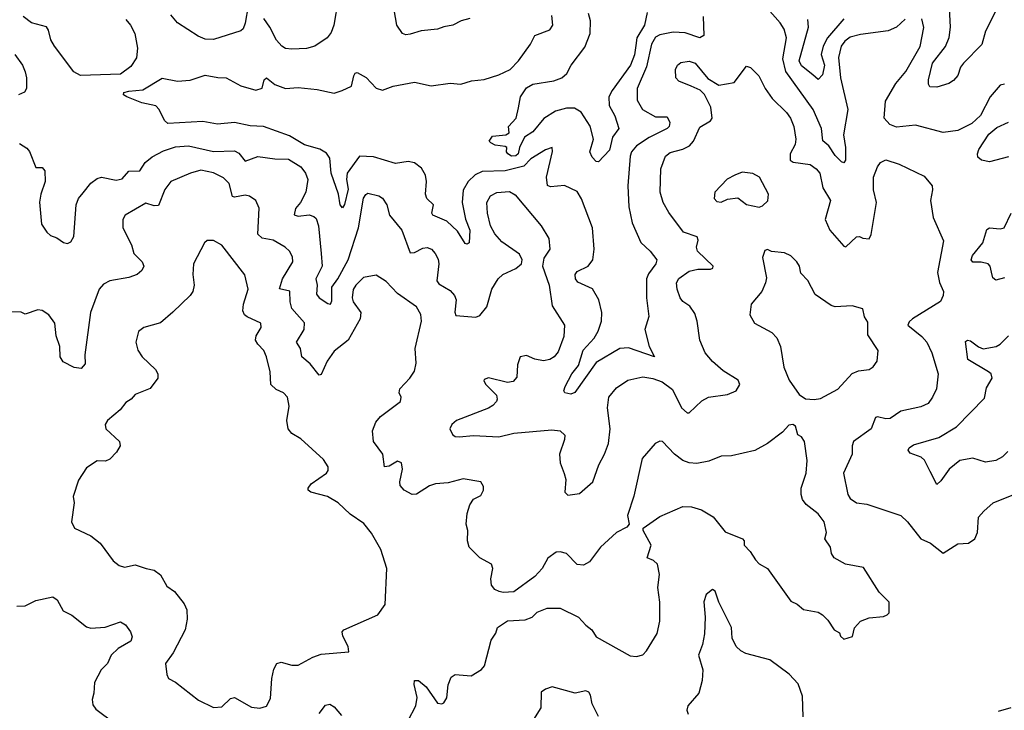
# Model space of a CAD drawing. Extents: x 2143765 to 2212931, y 878955 to 1017455.
# Tile 202 of 256: x 2149249 to 2153904, y 981234 to 984500. Entities that reach past the tile are written whole.
import ezdxf

# ---------------------------------------------------------------- set-up
doc = ezdxf.new("R2010")
doc.units = 0

msp = doc.modelspace()

# ---------------------------------------------------------------- linework, layer by layer
at = {"layer": '0CON20XD'}
for points in [[(2153435, 984501.9), (2153395.2, 984464.8), (2153355, 984447.6), (2153225, 984430.7), (2153175, 984417.6), (2153150.8, 984399.2), (2153132.4, 984375), (2153121, 984321), (2153129.7, 984225), (2153163.9, 984075), (2153144.8, 983955), (2153154, 983895), (2153154, 983836), (2153145, 983823.8), (2153135, 983828), (2153105, 983858.5), (2153075, 983903.1), (2153047.1, 983927.1), (2153039.7, 983985), (2153001.4, 984075), (2152870.9, 984255), (2152858, 984315), (2152875.3, 984415), (2152863.4, 984455), (2152845.3, 984485), (2152725, 984622.9)], [(2150329.4, 984565), (2150315, 984483.3), (2150305, 984456.7), (2150295, 984448), (2150165, 984406.9), (2150125, 984408.1), (2150092.6, 984422.6), (2149995.4, 984485.4), (2149963.7, 984523.7)], [(2150754.2, 984595), (2150734.4, 984475), (2150721.1, 984438.9), (2150702.5, 984415), (2150645, 984375.6), (2150605, 984364.5), (2150535, 984360.9), (2150505, 984364.5), (2150487.5, 984375), (2150462.7, 984402.7), (2150432.1, 984465), (2150403.6, 984505)], [(2151377.5, 984505), (2151335.7, 984494.3), (2151297.5, 984475), (2151255, 984465.6), (2151225, 984455.6), (2151147.7, 984447.7), (2151095, 984431.4), (2151075, 984428.6), (2151058.8, 984435), (2151031.4, 984475), (2151013, 984583)], [(2153861.4, 984535), (2153815, 984446.2), (2153797.7, 984382.3), (2153711.2, 984295), (2153697.9, 984275), (2153684.6, 984235.4), (2153665, 984212.5), (2153641.7, 984198.3), (2153585, 984181.4), (2153553.1, 984183.1), (2153546, 984195), (2153545.8, 984215), (2153565, 984293.8), (2153626.6, 984373.4), (2153644.5, 984415.5), (2153649.8, 984465), (2153644.8, 984554.8)], [(2149750.8, 984500.8), (2149772, 984475), (2149792.4, 984435), (2149806, 984365), (2149800.4, 984319.6), (2149775, 984279.2), (2149725, 984242.8), (2149536.4, 984236.4), (2149505, 984253.8), (2149413.5, 984375), (2149396.2, 984405), (2149385, 984450), (2149375, 984466), (2149305, 984485.6), (2149265, 984516)], [(2152480.9, 984515), (2152484.2, 984425), (2152465, 984414.6), (2152395, 984438), (2152338.3, 984441.7), (2152275, 984428.9), (2152255, 984417.1), (2152235.6, 984384.4), (2152212.3, 984277.7), (2152168, 984175), (2152168.9, 984118.9), (2152193.3, 984075), (2152255, 984040.9), (2152310.9, 984040.9), (2152323.7, 984013.7), (2152320.4, 983995), (2152310.5, 983985), (2152225, 983943.2), (2152165, 983903.8), (2152141.8, 983875), (2152134.6, 983855), (2152123.6, 983713.6), (2152129.6, 983615), (2152145, 983540), (2152185.9, 983445.9), (2152230.6, 983405), (2152261.4, 983365), (2152256.7, 983345), (2152221.5, 983298.5), (2152213.1, 983275), (2152212.9, 983185), (2152224.3, 983095.7), (2152204.3, 983035), (2152224.5, 982954.5), (2152250, 982905), (2152127.6, 982947.6), (2152086.2, 982945), (2151975, 982879.2), (2151873.3, 982736.7), (2151855, 982729.4), (2151825.8, 982735.8), (2151822, 982745), (2151828.1, 982765), (2151859.2, 982825), (2151890.9, 982865), (2151912.6, 982937.4), (2151965.7, 982994.3), (2151983.6, 983026.4), (2151999.2, 983075), (2152001.2, 983115), (2151986.9, 983175), (2151956.7, 983226.7), (2151888.4, 983258.4), (2151877.5, 983275), (2151874.6, 983295), (2151885, 983309.6), (2151936.4, 983335), (2151958.6, 983365), (2151965.2, 983414.8), (2151956.7, 983515), (2151905, 983652.9), (2151885, 983686.9), (2151825, 983716.4), (2151758.9, 983708.9), (2151745, 983716), (2151739.1, 983755), (2151767.5, 983877.5), (2151766.1, 983896.1), (2151735, 983884.4), (2151665, 983842.4), (2151633.2, 983806.8), (2151545, 983785.5), (2151435, 983781.6), (2151403.1, 983766.9), (2151369.6, 983735), (2151345.6, 983694.4), (2151340.7, 983635), (2151356, 983556), (2151377.6, 983505), (2151373.8, 983445), (2151365, 983438), (2151355, 983441.2), (2151319.5, 983499.5), (2151267.7, 983547.7), (2151202.5, 983575), (2151198.1, 983585), (2151205.6, 983625), (2151174.1, 983654.1), (2151167.1, 983675), (2151172.7, 983735), (2151167.8, 983765), (2151148.3, 983798.3), (2151115, 983822.9), (2151085, 983829.7), (2151025, 983819.3), (2150921.1, 983851.1), (2150855, 983854.2), (2150797.9, 983775), (2150794.7, 983745), (2150801.8, 983698.2), (2150785, 983626.7), (2150775, 983610), (2150763.8, 983625), (2150755.7, 983675), (2150721, 983775), (2150714.8, 983844.8), (2150699.1, 983869.1), (2150668.5, 983888.5), (2150595, 983908.4), (2150525, 983951.2), (2150400.8, 983995), (2150338.7, 983998.7), (2150265, 984013.2), (2150184.5, 984005.5), (2150115, 984018.5), (2149949.7, 984009.7), (2149932.7, 984022.7), (2149908.8, 984075), (2149892.1, 984092.1), (2149826.4, 984106.4), (2149754.7, 984134.7), (2149739.4, 984145), (2149741.5, 984155), (2149765, 984162.7), (2149831.4, 984168.6), (2149923, 984223), (2149995, 984208.8), (2150055, 984214.5), (2150125, 984237.9), (2150185, 984226.4), (2150225, 984225.5), (2150295, 984187.1), (2150365, 984167.1), (2150395, 984176.2), (2150405, 984216.2), (2150415, 984225.6), (2150455, 984194.4), (2150505, 984174.4), (2150565, 984179.2), (2150655, 984170), (2150735, 984153.3), (2150773.8, 984165), (2150817.5, 984185), (2150828, 984235), (2150835, 984247.5), (2150845, 984250), (2150886.7, 984226.7), (2150935, 984176), (2150965, 984166.2), (2151014.4, 984185.6), (2151115, 984204.3), (2151195, 984186.7), (2151285, 984199.5), (2151335, 984195.6), (2151385, 984210.5), (2151445, 984216.7), (2151515, 984239.4), (2151567.5, 984265), (2151608.1, 984305), (2151664.3, 984385), (2151684, 984425), (2151755, 984452.5), (2151770, 984475), (2151765, 984520)], [(2152216.1, 984533.9), (2152203, 984475), (2152166.9, 984415), (2152161.4, 984378.6), (2152156.6, 984333.4), (2152136.8, 984285), (2152050, 984165), (2152034.6, 984135), (2152036.2, 984095), (2152062.5, 984045), (2152081.2, 983985), (2152051.9, 983945), (2152037.3, 983882.7), (2151985, 983827.5), (2151975, 983828.8), (2151955, 983849.2), (2151944.6, 983875), (2151961.4, 983935), (2151946.2, 983996.2), (2151903, 984063), (2151871.7, 984081.8), (2151835, 984081.4), (2151782.6, 984067.4), (2151726.8, 984033.2), (2151675, 983970), (2151635, 983944), (2151611.9, 983895), (2151605.4, 983865), (2151595, 983856), (2151575, 983854.4), (2151557.5, 983865), (2151550, 983875), (2151552.5, 983895), (2151545, 983900), (2151497, 983907), (2151477, 983917), (2151468.8, 983925), (2151485, 983949.2), (2151547.5, 983955), (2151562.5, 983965), (2151560, 983995), (2151596.2, 984035), (2151607.1, 984082.9)], [(2151607.1, 984082.9), (2151616.2, 984135), (2151645, 984177.2), (2151675, 984195.7), (2151775, 984210.5), (2151812, 984225), (2151835.8, 984245), (2151855.8, 984285), (2151920.4, 984369.6), (2151946.8, 984435), (2151947.1, 984495), (2151939, 984529)], [(2153145, 984503.5), (2153068.8, 984415), (2153047.7, 984375), (2153038.1, 984335), (2153054.1, 984285), (2153045, 984238.6), (2153025, 984217.5), (2152999, 984239), (2152945, 984282.4), (2152934, 984305), (2152978.6, 984465), (2152975, 984500.8)], [(2153905, 984195.6), (2153885, 984190), (2153837.1, 984135), (2153792.6, 984047.4), (2153751.2, 984008.8), (2153685, 983976.2), (2153615, 983967.3), (2153485, 984001.6), (2153395, 983991.8), (2153362.7, 984005), (2153336.7, 984035), (2153342.4, 984115), (2153391.3, 984198.7), (2153439.4, 984255), (2153506.3, 984373.7), (2153523.4, 984463.4), (2153515, 984503.8)], [(2149225.6, 984335.6), (2149261.5, 984285), (2149275, 984253.3), (2149281.5, 984225), (2149281.1, 984175), (2149272.2, 984157.8), (2149243.8, 984145)], [(2149248.1, 983915), (2149282.6, 983892.6), (2149295, 983876.7), (2149325, 983801.2), (2149355, 983800.8), (2149367.8, 983785), (2149369.6, 983735), (2149348.5, 983675), (2149343.1, 983636.9), (2149352.4, 983532.4), (2149376.7, 983495), (2149395, 983480), (2149425, 983468.8), (2149455.9, 983445.9), (2149475, 983442), (2149490.5, 983449.5), (2149504.2, 983475), (2149515.3, 983625), (2149526.6, 983655), (2149548.6, 983681.4), (2149585, 983726.4), (2149615, 983749.7), (2149635, 983754.7), (2149705, 983741.8), (2149733, 983747), (2149765, 983783.1), (2149817.5, 983785), (2149841.8, 983825), (2149875, 983850.9), (2149929.4, 983880.6), (2149985, 983898.1), (2150047.1, 983902.9), (2150165, 983877.4), (2150265, 983879.3), (2150285, 983868.5), (2150315, 983830.5), (2150375, 983852.7), (2150455, 983841.5), (2150519.9, 983839.9), (2150578.5, 983805), (2150600, 983775), (2150611.5, 983745), (2150602.3, 983685), (2150576.7, 983635), (2150552.7, 983607.3), (2150546.7, 983576.7), (2150565, 983570.6), (2150616.8, 983576.8), (2150639.8, 983569.8), (2150650, 983560), (2150662.3, 983525), (2150674.1, 983394.1), (2150678.8, 983335), (2150648.7, 983275), (2150654.8, 983245), (2150652.7, 983202.7), (2150664.4, 983185), (2150705, 983157.8), (2150718.8, 983155), (2150725, 983170), (2150724.2, 983235), (2150753.3, 983275), (2150801.9, 983365), (2150850.5, 983515), (2150875, 983656), (2150885, 983674), (2150895, 983679.2), (2150947.6, 983667.6), (2150965, 983656), (2150984.3, 983625), (2150997.1, 983575), (2151055, 983504.3), (2151095, 983396.9), (2151115, 983398.5), (2151155, 983419.2), (2151175, 983422.7), (2151195.8, 983415), (2151213.3, 983395), (2151227.3, 983367.3), (2151230.4, 983345), (2151221.5, 983265), (2151231.4, 983251.4), (2151285, 983219.5), (2151305.4, 983195), (2151312.9, 983175), (2151306.8, 983116.8), (2151311.7, 983101.7), (2151405, 983093.1), (2151425, 983101.4), (2151458.1, 983141.9), (2151481.9, 983225), (2151510.6, 983275), (2151532.5, 983295), (2151595, 983323.5), (2151621.4, 983345), (2151624.3, 983365), (2151611.5, 983391.5), (2151528.9, 983448.9), (2151495, 983487.1), (2151474.6, 983525), (2151460, 983585), (2151458.2, 983635), (2151475, 983666.9), (2151505, 983683.6), (2151565, 983687.3), (2151591.4, 983671.4), (2151715, 983525.8), (2151750, 983465), (2151755.8, 983415), (2151727.4, 983372.6), (2151720.6, 983335), (2151752.7, 983245), (2151766.6, 983146.6), (2151824.4, 983055), (2151821.5, 983001.5), (2151795, 982930), (2151775.8, 982905), (2151755, 982893.3), (2151725, 982886.9), (2151685, 982894.4), (2151645, 982911.9), (2151615, 982906), (2151602.4, 982867.6), (2151599.8, 982810.2), (2151581.8, 982788.2), (2151555, 982784.6), (2151465, 982805.6), (2151445, 982798.8), (2151442.7, 982792.7), (2151452.5, 982775), (2151503.3, 982725), (2151507.1, 982705), (2151502.9, 982695), (2151485.7, 982675), (2151465, 982662.5), (2151314.2, 982605), (2151292.5, 982585), (2151282.5, 982565), (2151295, 982538), (2151308.6, 982528.6), (2151326.6, 982526.6), (2151395, 982533.1), (2151515, 982527.6), (2151585, 982544.3), (2151765, 982560.7), (2151805, 982556.4), (2151826.7, 982535), (2151825.5, 982515), (2151800.5, 982445), (2151804.3, 982405), (2151823.5, 982353.5), (2151831.9, 982325), (2151826, 982265), (2151841.1, 982251.1), (2151895, 982259.2), (2151959.4, 982315), (2151987.5, 982395), (2152014.5, 982445), (2152032.5, 982495), (2152040.4, 982565), (2152027.9, 982665), (2152034.5, 982715), (2152071.5, 982758.5), (2152124.7, 982795.3), (2152195, 982811.8), (2152243.3, 982803.3), (2152287.2, 982787.2), (2152335, 982751.5), (2152377.3, 982665), (2152405, 982640), (2152415, 982641.4), (2152475, 982696.9), (2152505, 982715.6), (2152595, 982727.5), (2152636, 982745), (2152654, 982775), (2152645.5, 982795.5), (2152575, 982840), (2152525, 982883.1), (2152489.4, 982925), (2152476.9, 982955), (2152464.5, 982985), (2152452.7, 983075), (2152440.5, 983110.5), (2152416.9, 983145), (2152385, 983167.8), (2152371.8, 983185), (2152356.8, 983225), (2152354.7, 983255), (2152365, 983275.5), (2152415, 983311.5), (2152455, 983320.7), (2152515, 983320.4), (2152525.8, 983325), (2152528.1, 983335), (2152453.8, 983405), (2152448.5, 983425), (2152457, 983457), (2152452.9, 983472.9), (2152387.5, 983495), (2152318.8, 983588.8), (2152291.5, 983635), (2152277.8, 983685), (2152280.4, 983795), (2152301.9, 983855), (2152325, 983871.5), (2152385, 983887.7), (2152416.3, 983903.7), (2152434.7, 983925.3), (2152465, 983991.1), (2152515, 984021.4), (2152523.3, 984035), (2152516.1, 984086.1), (2152486.7, 984146.7), (2152467, 984167), (2152423.6, 984186.4), (2152365, 984210), (2152352, 984225), (2152349.4, 984265), (2152358.9, 984285), (2152375, 984298.2), (2152415, 984303.2), (2152442.9, 984295), (2152502.5, 984222.5), (2152555, 984190.5), (2152627.4, 984202.6), (2152685, 984280), (2152705, 984273.3), (2152744.4, 984235), (2152773.6, 984175), (2152807.4, 984127.4), (2152875, 984061.9), (2152893.5, 984035), (2152909.1, 983995), (2152918.9, 983935), (2152915, 983909.2), (2152891.2, 983865), (2152891.8, 983835), (2152906.8, 983826.8), (2152985.8, 983815), (2153015, 983795.5), (2153031.8, 983775), (2153046.2, 983705), (2153082.5, 983645), (2153057.1, 983555), (2153079.2, 983505), (2153145, 983428.8), (2153155, 983426.2), (2153205, 983473.8), (2153220, 983475), (2153235, 983466.2), (2153265, 983464), (2153275.5, 983484.5), (2153300, 983635), (2153285.4, 983695), (2153286.7, 983755), (2153304.2, 983805), (2153318.8, 983825), (2153345, 983836.9), (2153407, 983817), (2153525, 983760), (2153563.8, 983715), (2153565.7, 983695), (2153555.7, 983645), (2153567.5, 983565), (2153616.7, 983455), (2153588.9, 983305), (2153597.5, 983257.5), (2153617.1, 983215), (2153615.8, 983195), (2153602.9, 983167.1), (2153470, 983085), (2153455, 983071.4), (2153448.9, 983055), (2153515, 983002.1), (2153538.8, 982975), (2153561.2, 982925), (2153591.1, 982825), (2153583.1, 982755), (2153565.5, 982714.5), (2153544, 982685), (2153510.4, 982669.6), (2153415, 982648.8), (2153365, 982614.5), (2153345, 982612.7), (2153305, 982621.9), (2153295, 982618), (2153274.5, 982565), (2153191.9, 982505), (2153185.6, 982485), (2153185.6, 982445), (2153144.5, 982355), (2153164.4, 982255), (2153176.4, 982236.4), (2153205, 982215.8), (2153255, 982208.1), (2153415, 982154.5), (2153446.7, 982125), (2153509.2, 982045), (2153556, 982025), (2153615, 981977.5), (2153685, 982022), (2153735, 982024.4), (2153765, 982044.3), (2153778.1, 982075), (2153782.5, 982147.5), (2153807.5, 982175), (2153852.5, 982215), (2153965, 982260.6)], [(2153925, 983850.8), (2153835, 983827.9), (2153796.7, 983835), (2153779.7, 983849.7), (2153777.3, 983865), (2153784.1, 983885.9), (2153831.9, 983958.1), (2153869.6, 983990.4), (2153924, 984016)], [(2150982.2, 983262.2), (2150935, 983292.5), (2150875, 983280.6), (2150837.5, 983245), (2150825, 983223.8), (2150820.4, 983185), (2150825.5, 983165), (2150861.8, 983115), (2150858.2, 983085), (2150801.3, 982985), (2150735, 982931.8), (2150702.5, 982885), (2150675, 982822), (2150665, 982818.6), (2150621.8, 982871.8), (2150583.1, 982905), (2150576.4, 982945), (2150557.8, 982975), (2150593.6, 983035), (2150595.9, 983065.9), (2150536.2, 983135), (2150528.4, 983165), (2150526.3, 983216.3), (2150476.8, 983226.8), (2150491, 983275), (2150540, 983355), (2150539.2, 983379.2), (2150525, 983406), (2150503.8, 983425), (2150447.8, 983457.8), (2150395, 983467.6), (2150375.3, 983485), (2150381.2, 983608.8), (2150365.4, 983645.4), (2150335.4, 983665.4), (2150315, 983669.6), (2150265, 983660), (2150255, 983664.5), (2150239.6, 983725), (2150211.7, 983751.7), (2150165, 983776.2), (2150105, 983787.7), (2150056.2, 983775), (2149962.9, 983735), (2149935, 983697.1), (2149905, 983621.5), (2149885, 983620), (2149845, 983631.9), (2149746.7, 983575), (2149736.2, 983555), (2149736.2, 983515), (2149777.1, 983435), (2149788.1, 983395), (2149827.5, 983355), (2149835.6, 983334.4), (2149826.4, 983313.6), (2149804.6, 983295.4), (2149765, 983281.2), (2149674.6, 983265.4), (2149645, 983249.4), (2149625, 983225.8), (2149583.8, 983115), (2149557.5, 982915), (2149557.9, 982872.1), (2149540, 982850), (2149506.7, 982855), (2149455, 982881.2), (2149440, 982905), (2149438.1, 982955), (2149420.6, 983005), (2149414.2, 983065), (2149386, 983105), (2149355, 983124), (2149335, 983128), (2149275, 983108), (2149255, 983116.9), (2149195, 983119.1)], [(2152745, 983613.3), (2152760.7, 983619.3), (2152786.1, 983643.9), (2152788.8, 983675), (2152746.2, 983755), (2152715, 983773.3), (2152665, 983778.8), (2152630, 983765), (2152594.2, 983745.8), (2152535.8, 983685), (2152533.3, 983655), (2152545, 983640), (2152565, 983637.1), (2152595, 983652), (2152645, 983657.5), (2152685, 983626.2), (2152745, 983613.3)], [(2153905, 983280), (2153865, 983267.5), (2153849.5, 983279.5), (2153843.9, 983306.1), (2153837.5, 983335), (2153827.8, 983345), (2153795, 983352.9), (2153755, 983353.3), (2153747.1, 983365), (2153753.3, 983385), (2153803.2, 983445), (2153822.5, 983507.5), (2153835, 983515.6), (2153885, 983511.5), (2153903.6, 983516.4), (2153936.2, 983585)], [(2150385, 981244.2), (2150415, 981253.8), (2150435, 981290), (2150440.5, 981385), (2150451.1, 981428.9), (2150465, 981455.7), (2150485, 981461.9), (2150535, 981446.9), (2150565, 981447.1), (2150635, 981485.7), (2150675, 981500), (2150805, 981510), (2150802.5, 981535), (2150776, 981585), (2150773.8, 981605), (2150781.2, 981615), (2150942.5, 981685), (2150976.7, 981735), (2150984, 981905), (2150955.7, 981995), (2150912.1, 982072.1), (2150876.6, 982116.6), (2150811.4, 982161.4), (2150754, 982215), (2150704, 982245), (2150625.6, 982265.6), (2150612, 982275), (2150612.5, 982285), (2150627.5, 982305), (2150700, 982355), (2150707.5, 982367.5), (2150706.7, 982385), (2150685, 982420), (2150577.4, 982517.4), (2150535, 982542.5), (2150518.6, 982565), (2150512.2, 982605), (2150523, 982673), (2150514.3, 982714.3), (2150496.2, 982735), (2150461.9, 982751.9), (2150436.7, 982775), (2150433.5, 982835), (2150416, 982906), (2150403.3, 982935), (2150374.4, 982965), (2150364.5, 982985), (2150366.5, 983005), (2150390.8, 983045), (2150389.2, 983065), (2150324.7, 983094.7), (2150311.8, 983105), (2150303.5, 983123.5), (2150306.7, 983155), (2150329.5, 983225), (2150312.8, 983292.8), (2150204.2, 983434.2), (2150165, 983456), (2150135, 983456), (2150123.3, 983445), (2150070.8, 983345), (2150067.5, 983295), (2150074.4, 983245), (2150068.1, 983215), (2150055, 983195.8), (2149972.4, 983117.6), (2149915, 983067.1), (2149835, 983044), (2149810, 983025), (2149798, 982975), (2149807, 982937), (2149827.5, 982905), (2149890.6, 982845), (2149901.4, 982825), (2149902.5, 982805), (2149865, 982756), (2149795, 982728), (2149776, 982705), (2149750.3, 982689.7), (2149724.4, 982655.6), (2149663.3, 982605), (2149652.5, 982585), (2149656.7, 982565), (2149720, 982505), (2149723.8, 982485), (2149706, 982455), (2149675, 982421.2), (2149655, 982412.5), (2149615, 982414), (2149565, 982381.2), (2149527.3, 982322.7), (2149502, 982245), (2149506, 982215), (2149493.3, 982125), (2149507.5, 982095), (2149585, 982058.8), (2149628.8, 982025), (2149690.9, 981940.9), (2149718.8, 981918.8), (2149745, 981911.2), (2149795, 981921.2), (2149847.5, 981905), (2149885, 981896.9), (2149914.2, 981875), (2149945, 981821.2), (2149980, 981795), (2150027.1, 981737.1), (2150038.7, 981708.7), (2150040.6, 981665), (2150030.6, 981615), (2149974.6, 981505.4), (2149938, 981455), (2149943.9, 981403.9), (2149952.5, 981385), (2149985, 981366.7), (2150095, 981281.2), (2150165, 981246.7), (2150205, 981250), (2150245, 981290), (2150265, 981294.2), (2150345, 981249.2), (2150385, 981244.2)], [(2153005, 982703.3), (2153035, 982708.8), (2153116.6, 982753.4), (2153185, 982827.1), (2153215, 982839.2), (2153265, 982846.2), (2153285, 982858.8), (2153304, 982885), (2153308.6, 982935), (2153259.1, 983009.1), (2153259.4, 983069.4), (2153244.1, 983094.1), (2153235, 983132.5), (2153185, 983147.1), (2153105, 983142.5), (2153085, 983148.9), (2153010.7, 983200.7), (2152975, 983266.7), (2152941.9, 983301.9), (2152935.8, 983335), (2152924, 983355), (2152895, 983384), (2152865, 983398), (2152803.6, 983403.6), (2152785, 983412.5), (2152771.7, 983408.3), (2152761.2, 983375), (2152779.5, 983279.5), (2152776, 983255), (2152758, 983215), (2152708, 983155), (2152701.2, 983105), (2152723.3, 983065), (2152805, 983020.8), (2152829.2, 982995), (2152845.6, 982955), (2152862.5, 982857.5), (2152887.1, 982795), (2152935, 982726.7), (2152965, 982707.5), (2153005, 982703.3)], [(2151085, 981185.6), (2151121.4, 981255), (2151128.1, 981295), (2151114.6, 981355.4), (2151115.7, 981374.3), (2151135, 981375.5), (2151170, 981345), (2151225, 981267.5), (2151245, 981264.3), (2151255, 981270), (2151267.9, 981292.1), (2151274.3, 981355), (2151288.7, 981391.3), (2151307.3, 981402.7), (2151383, 981397), (2151433, 981427), (2151446.7, 981445), (2151478.8, 981565), (2151500.7, 981599.3), (2151507.5, 981625), (2151555, 981656.7), (2151638.3, 981661.7), (2151672.5, 981675), (2151695, 981698.8), (2151743.6, 981716.4), (2151805, 981716.2), (2151891.2, 981675), (2151925, 981636.2), (2151954.4, 981614.4), (2151975, 981581.2), (2152135, 981491.2), (2152165, 981488), (2152195, 981496.7), (2152213.3, 981515), (2152262.7, 981597.3), (2152275.7, 981655), (2152275.7, 981745), (2152266, 981815), (2152273.6, 981876.4), (2152264, 981925), (2152245, 981942.9), (2152216.2, 981955), (2152234, 982015), (2152197.5, 982085), (2152197.5, 982095), (2152275, 982150.8), (2152385, 982198), (2152425, 982196), (2152472.7, 982182.7), (2152528.3, 982148.3), (2152585, 982078), (2152666.7, 982045), (2152674, 982035), (2152673.8, 982015), (2152702, 981985), (2152727.5, 981945), (2152745, 981926), (2152785, 981903.8), (2152895, 981750), (2152925, 981736), (2152955, 981710.8), (2153025, 981697.5), (2153045, 981686), (2153070.5, 981660.5), (2153100, 981615), (2153125, 981600), (2153130, 981585), (2153145, 981570), (2153187, 981583), (2153196.4, 981623.6), (2153223.9, 981656.1), (2153265, 981671.2), (2153333, 981677), (2153350, 981685), (2153360, 981695), (2153360, 981745), (2153312.7, 981792.7), (2153238.8, 981908.8), (2153154.3, 981924.3), (2153100, 981955), (2153087.1, 981975), (2153082.5, 982005), (2153055.7, 982045), (2153064.2, 982075), (2153052, 982125), (2153025, 982163.8), (2152967.6, 982207.6), (2152950.2, 982230.2), (2152943.5, 982255), (2152944.5, 982285), (2152966.9, 982355), (2152972.9, 982415), (2152960, 982505), (2152945, 982526.7), (2152927.5, 982537.5), (2152917.3, 982577.3), (2152905, 982586.2), (2152885, 982582), (2152855, 982550), (2152784.1, 982495.9), (2152725, 982462), (2152615, 982437.5), (2152565, 982435.8), (2152507.3, 982412.7), (2152450.5, 982400.5), (2152415, 982404.2), (2152385, 982415.8), (2152345.6, 982445.6), (2152287.5, 982505), (2152275, 982506), (2152253.3, 982495), (2152191.9, 982425), (2152152.7, 982247.3), (2152123.3, 982155), (2152130, 982115), (2152119.3, 982100.7), (2152070, 982075), (2151995, 982006), (2151943.6, 981936.4), (2151915, 981920), (2151885, 981924), (2151835, 981975.8), (2151805, 981984), (2151785, 981982), (2151745.8, 981954.2), (2151720, 981905), (2151685, 981866.2), (2151585, 981794), (2151535, 981791.2), (2151515.9, 981795.9), (2151495.9, 981805.9), (2151480, 981825), (2151475.8, 981855), (2151485.6, 981905), (2151479.2, 981925), (2151424, 981955), (2151374.2, 982005), (2151366, 982035), (2151368.1, 982085), (2151360.6, 982115), (2151363.9, 982163.9), (2151376.7, 982205), (2151395, 982232.5), (2151429.5, 982250.5), (2151442.5, 982275), (2151441.7, 982291.7), (2151430, 982315), (2151345, 982328.8), (2151275, 982310), (2151215, 982305.7), (2151186.2, 982295), (2151125, 982255.6), (2151105, 982254.4), (2151066, 982275), (2151047.6, 982297.6), (2151045.6, 982315), (2151058.5, 982375), (2151054.3, 982404.3), (2151035, 982412.9), (2150995, 982388.1), (2150973.3, 982385), (2150965.4, 982445), (2150922.1, 982505), (2150916.2, 982555), (2150933.1, 982596.9), (2150955, 982622.9), (2151050, 982695), (2151053.3, 982715), (2151043.8, 982735), (2151046.2, 982755), (2151094, 982805), (2151115, 982837.5), (2151124, 982875), (2151119.2, 982945), (2151149.1, 983075), (2151146.1, 983106.1), (2151125, 983142.5), (2151035.5, 983205.5), (2150982.2, 983262.2)], [(2153921.7, 982458.3), (2153896.6, 982433.4), (2153865, 982415.5), (2153815, 982408.2), (2153755, 982426.5), (2153694, 982415), (2153644.4, 982375), (2153605, 982318.6), (2153585, 982301.2), (2153553.4, 982363.4), (2153527.4, 982417.4), (2153510.9, 982430.9), (2153460, 982450), (2153450, 982465), (2153454.4, 982475), (2153475, 982489.1), (2153595, 982524.6), (2153677.9, 982575), (2153810.3, 982709.7), (2153820.5, 982759.5), (2153847.8, 982805), (2153841.9, 982825), (2153829.4, 982835), (2153732.7, 982892.7), (2153721.3, 982978.7), (2153730, 982985), (2153745, 982981.5), (2153782.2, 982952.3), (2153805, 982944.1), (2153865.3, 982954.7), (2153884.2, 982965), (2153923.8, 983005)], [(2152953.6, 981203.6), (2152950.7, 981300.7), (2152929.4, 981359.4), (2152886.9, 981405), (2152795, 981473.3), (2152682.4, 981502.4), (2152658, 981515), (2152637.1, 981535), (2152617.1, 981575), (2152614.4, 981625), (2152555.3, 981745.3), (2152537.2, 981797.2), (2152525, 981805.8), (2152495, 981782), (2152483.4, 981746.6), (2152490.4, 981675), (2152486.5, 981595), (2152476.8, 981545), (2152457.8, 981495), (2152479.2, 981425), (2152476.2, 981375), (2152459.5, 981315), (2152408.5, 981255), (2152402.7, 981235), (2152410, 981215)], [(2149235, 981726.2), (2149275, 981727.5), (2149325, 981753.1), (2149405, 981770), (2149426.4, 981756.4), (2149455, 981703.8), (2149495, 981683.8), (2149565, 981628), (2149585, 981622.9), (2149653.2, 981626.8), (2149725, 981652.5), (2149748.5, 981638.5), (2149772.5, 981605), (2149781.2, 981581.2), (2149775, 981560.8), (2149715, 981525.5), (2149680.6, 981495), (2149664.2, 981455), (2149634.2, 981425), (2149601.9, 981365), (2149600, 981315), (2149591.1, 981285), (2149595, 981260), (2149608.8, 981238.8), (2149696, 981175)], [(2151985.5, 981205), (2151955.6, 981265), (2151948.1, 981305), (2151939.4, 981319.4), (2151925, 981325.6), (2151875, 981314.6), (2151765.8, 981344.2), (2151735, 981334.2), (2151715, 981320), (2151713.3, 981245), (2151642.9, 981135)], [(2150665, 981218.9), (2150695, 981258.6), (2150715, 981263.1), (2150735, 981250.6), (2150769.8, 981209.8)], [(2153935, 981245.8), (2153875, 981228.8)]]:
    msp.add_lwpolyline(points, dxfattribs=at)

doc.saveas('drawing.dxf')
